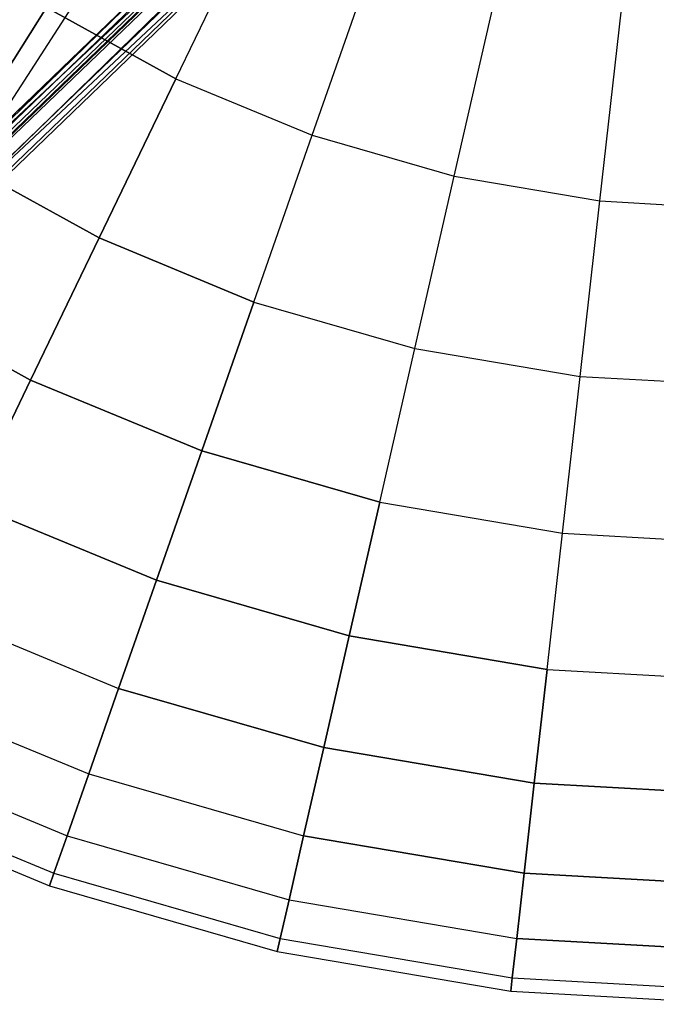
# Model space of a CAD drawing. Extents: x 0.2 to 44.2, y -21.9 to 24.
# Tile 83 of 239: x 33.4 to 35.8, y -16.6 to -12.9. Entities that reach past the tile are written whole.
import ezdxf

# ---------------------------------------------------------------- set-up
doc = ezdxf.new("R2010")
doc.units = 0
doc.header["$LTSCALE"] = 2.54
doc.layers.get('0').update_dxf_attribs({"color": 13, "linetype": 'CONTINUOUS'})

# ---------------------------------------------------------------- blocks, each defined once
blk = doc.blocks.new('KARO-10934_STL')
at = {"color": 0}
for p, q in [((32.9073, -13.7032, 124.285), (35.6024, -11.078, 124.285)), ((32.9073, -13.7032, 124.285), (35.6024, -11.078, 124.285)), ((35.6795, -11.1417, 124.285), (32.9689, -13.782, 124.285)), ((35.6795, -11.1417, 124.285), (32.9689, -13.782, 124.285)), ((33.2339, -13.3769, 126.3025), (35.1464, -11.5336, 126.3025)), ((33.2339, -13.3769, 126.3025), (35.1464, -11.5336, 126.3025)), ((33.2344, -13.3774, 126.2025), (35.1469, -11.534, 126.2025)), ((33.2344, -13.3774, 126.2025), (35.1469, -11.534, 126.2025)), ((35.161, -11.5465, 126.1984), (33.2464, -13.3919, 126.1984)), ((35.161, -11.5465, 126.1984), (33.2464, -13.3919, 126.1984)), ((33.2565, -13.4042, 126.1875), (35.1729, -11.5571, 126.1875)), ((33.2565, -13.4042, 126.1875), (35.1729, -11.5571, 126.1875)), ((35.1835, -11.5666, 126.1525), (32.9073, -13.7032, 124.285)), ((35.1835, -11.5666, 126.1525), (32.9073, -13.7032, 124.285)), ((35.1808, -11.5641, 126.1714), (33.2632, -13.4123, 126.1714)), ((35.1808, -11.5641, 126.1714), (33.2632, -13.4123, 126.1714)), ((33.2656, -13.4152, 126.1525), (35.1835, -11.5666, 126.1525)), ((33.2656, -13.4152, 126.1525), (35.1835, -11.5666, 126.1525)), ((33.2704, -13.4211, 126.291), (35.1892, -11.5717, 126.291)), ((33.2704, -13.4211, 126.291), (35.1892, -11.5717, 126.291)), ((35.2582, -11.6331, 126.1525), (32.9689, -13.782, 124.285)), ((35.2582, -11.6331, 126.1525), (32.9689, -13.782, 124.285)), ((33.3013, -13.4585, 126.2584), (35.2255, -11.6039, 126.2584)), ((33.3013, -13.4585, 126.2584), (35.2255, -11.6039, 126.2584)), ((33.322, -13.4835, 126.2098), (35.2497, -11.6255, 126.2098)), ((33.322, -13.4835, 126.2098), (35.2497, -11.6255, 126.2098)), ((33.3292, -13.4923, 126.1525), (35.2582, -11.6331, 126.1525)), ((33.3292, -13.4923, 126.1525), (35.2582, -11.6331, 126.1525)), ((33.2344, -13.3774, 126.2025), (34.0254, -12.1551, 126.1937)), ((33.2344, -13.3774, 126.2025), (34.0254, -12.1551, 126.1937))]:
    blk.add_line(p, q, dxfattribs=at)
blk = doc.blocks.new('GRUPUJ_1')
at = {"color": 0}
for p, q in [((33.7394, 8.8073, 28.8502), (34.0568, 9.4665, 29.3693)), ((33.7394, 8.8073, 28.8502), (34.0568, 9.4665, 29.3693)), ((33.7394, 8.8073, 16.3409), (34.0568, 9.4665, 15.8217)), ((33.7394, 8.8073, 16.3409), (34.0568, 9.4665, 15.8217)), ((34.2561, 8.5933, 28.8502), (34.4978, 9.2839, 29.3693)), ((34.2561, 8.5933, 28.8502), (34.4978, 9.2839, 29.3693)), ((34.2561, 8.5933, 16.3409), (34.4978, 9.2839, 15.8217)), ((34.2561, 8.5933, 16.3409), (34.4978, 9.2839, 15.8217)), ((34.7936, 8.4384, 28.8502), (34.9564, 9.1517, 29.3693)), ((34.7936, 8.4384, 28.8502), (34.9564, 9.1517, 29.3693)), ((34.7936, 8.4384, 16.3409), (34.9564, 9.1517, 15.8217)), ((34.7936, 8.4384, 16.3409), (34.9564, 9.1517, 15.8217)), ((33.2498, 9.0779, 28.8502), (32.8939, 8.5115, 28.2524)), ((33.2498, 9.0779, 28.8502), (32.8939, 8.5115, 28.2524)), ((32.8939, 8.5115, 16.9387), (33.2498, 9.0779, 16.3409)), ((32.8939, 8.5115, 16.9387), (33.2498, 9.0779, 16.3409)), ((33.7394, 8.8073, 28.8502), (33.2498, 9.0779, 28.8502)), ((33.7394, 8.8073, 28.8502), (33.2498, 9.0779, 28.8502)), ((33.2498, 9.0779, 16.3409), (33.7394, 8.8073, 16.3409)), ((33.2498, 9.0779, 16.3409), (33.7394, 8.8073, 16.3409)), ((35.3451, 8.3447, 28.8502), (35.427, 9.0718, 29.3693)), ((35.3451, 8.3447, 28.8502), (35.427, 9.0718, 29.3693)), ((35.3451, 8.3447, 16.3409), (35.427, 9.0718, 15.8217)), ((35.3451, 8.3447, 16.3409), (35.427, 9.0718, 15.8217)), ((33.7394, 8.8073, 28.8502), (33.4491, 8.2046, 28.2524)), ((33.7394, 8.8073, 28.8502), (33.4491, 8.2046, 28.2524)), ((33.4491, 8.2046, 16.9387), (33.7394, 8.8073, 16.3409)), ((33.4491, 8.2046, 16.9387), (33.7394, 8.8073, 16.3409)), ((33.7394, 8.8073, 28.8502), (34.2561, 8.5933, 28.8502)), ((33.7394, 8.8073, 28.8502), (34.2561, 8.5933, 28.8502)), ((33.7394, 8.8073, 16.3409), (34.2561, 8.5933, 16.3409)), ((33.7394, 8.8073, 16.3409), (34.2561, 8.5933, 16.3409)), ((34.0352, 7.9619, 28.2524), (34.2561, 8.5933, 28.8502)), ((34.0352, 7.9619, 28.2524), (34.2561, 8.5933, 28.8502)), ((34.0352, 7.9619, 16.9387), (34.2561, 8.5933, 16.3409)), ((34.0352, 7.9619, 16.9387), (34.2561, 8.5933, 16.3409)), ((34.2561, 8.5933, 28.8502), (34.7936, 8.4384, 28.8502)), ((34.2561, 8.5933, 28.8502), (34.7936, 8.4384, 28.8502)), ((34.2561, 8.5933, 16.3409), (34.7936, 8.4384, 16.3409)), ((34.2561, 8.5933, 16.3409), (34.7936, 8.4384, 16.3409)), ((33.4491, 8.2046, 28.2524), (32.8939, 8.5115, 28.2524)), ((33.4491, 8.2046, 28.2524), (32.8939, 8.5115, 28.2524)), ((32.8939, 8.5115, 16.9387), (33.4491, 8.2046, 16.9387)), ((32.8939, 8.5115, 16.9387), (33.4491, 8.2046, 16.9387)), ((34.6448, 7.7863, 28.2524), (34.7936, 8.4384, 28.8502)), ((34.6448, 7.7863, 28.2524), (34.7936, 8.4384, 28.8502)), ((34.6448, 7.7863, 16.9387), (34.7936, 8.4384, 16.3409)), ((34.6448, 7.7863, 16.9387), (34.7936, 8.4384, 16.3409)), ((34.7936, 8.4384, 28.8502), (35.3451, 8.3447, 28.8502)), ((34.7936, 8.4384, 28.8502), (35.3451, 8.3447, 28.8502)), ((34.7936, 8.4384, 16.3409), (35.3451, 8.3447, 16.3409)), ((34.7936, 8.4384, 16.3409), (35.3451, 8.3447, 16.3409)), ((35.2702, 7.68, 28.2524), (35.3451, 8.3447, 28.8502)), ((35.2702, 7.68, 28.2524), (35.3451, 8.3447, 28.8502)), ((35.2702, 7.68, 16.9387), (35.3451, 8.3447, 16.3409)), ((35.2702, 7.68, 16.9387), (35.3451, 8.3447, 16.3409)), ((35.3451, 8.3447, 28.8502), (35.9035, 8.3134, 28.8502)), ((35.3451, 8.3447, 28.8502), (35.9035, 8.3134, 28.8502)), ((35.3451, 8.3447, 16.3409), (35.9035, 8.3134, 16.3409)), ((35.3451, 8.3447, 16.3409), (35.9035, 8.3134, 16.3409)), ((33.4491, 8.2046, 28.2524), (33.1897, 7.666, 27.5834)), ((33.4491, 8.2046, 28.2524), (33.1897, 7.666, 27.5834)), ((33.1897, 7.666, 17.6076), (33.4491, 8.2046, 16.9387)), ((33.1897, 7.666, 17.6076), (33.4491, 8.2046, 16.9387)), ((34.0352, 7.9619, 28.2524), (33.4491, 8.2046, 28.2524)), ((34.0352, 7.9619, 28.2524), (33.4491, 8.2046, 28.2524)), ((33.4491, 8.2046, 16.9387), (34.0352, 7.9619, 16.9387)), ((33.4491, 8.2046, 16.9387), (34.0352, 7.9619, 16.9387)), ((33.1897, 7.666, 27.5834), (32.5759, 8.0053, 27.5834)), ((33.1897, 7.666, 27.5834), (32.5759, 8.0053, 27.5834)), ((32.5759, 8.0053, 17.6076), (33.1897, 7.666, 17.6076)), ((32.5759, 8.0053, 17.6076), (33.1897, 7.666, 17.6076)), ((34.0352, 7.9619, 28.2524), (33.8378, 7.3976, 27.5834)), ((34.0352, 7.9619, 28.2524), (33.8378, 7.3976, 27.5834)), ((33.8378, 7.3976, 17.6076), (34.0352, 7.9619, 16.9387)), ((33.8378, 7.3976, 17.6076), (34.0352, 7.9619, 16.9387)), ((34.0352, 7.9619, 28.2524), (34.6448, 7.7863, 28.2524)), ((34.0352, 7.9619, 28.2524), (34.6448, 7.7863, 28.2524)), ((34.0352, 7.9619, 16.9387), (34.6448, 7.7863, 16.9387)), ((34.0352, 7.9619, 16.9387), (34.6448, 7.7863, 16.9387)), ((34.5118, 7.2034, 27.5834), (34.6448, 7.7863, 28.2524)), ((34.5118, 7.2034, 27.5834), (34.6448, 7.7863, 28.2524)), ((34.5118, 7.2034, 17.6076), (34.6448, 7.7863, 16.9387)), ((34.5118, 7.2034, 17.6076), (34.6448, 7.7863, 16.9387)), ((34.6448, 7.7863, 28.2524), (35.2702, 7.68, 28.2524)), ((34.6448, 7.7863, 28.2524), (35.2702, 7.68, 28.2524)), ((34.6448, 7.7863, 16.9387), (35.2702, 7.68, 16.9387)), ((34.6448, 7.7863, 16.9387), (35.2702, 7.68, 16.9387)), ((33.1897, 7.666, 27.5834), (32.9645, 7.1983, 26.8518)), ((33.1897, 7.666, 27.5834), (32.9645, 7.1983, 26.8518)), ((32.9645, 7.1983, 18.3393), (33.1897, 7.666, 17.6076)), ((32.9645, 7.1983, 18.3393), (33.1897, 7.666, 17.6076)), ((33.8378, 7.3976, 27.5834), (33.1897, 7.666, 27.5834)), ((33.8378, 7.3976, 27.5834), (33.1897, 7.666, 27.5834)), ((33.1897, 7.666, 17.6076), (33.8378, 7.3976, 17.6076)), ((33.1897, 7.666, 17.6076), (33.8378, 7.3976, 17.6076)), ((35.2032, 7.086, 27.5834), (35.2702, 7.68, 28.2524)), ((35.2032, 7.086, 27.5834), (35.2702, 7.68, 28.2524)), ((35.2032, 7.086, 17.6076), (35.2702, 7.68, 16.9387)), ((35.2032, 7.086, 17.6076), (35.2702, 7.68, 16.9387)), ((35.2702, 7.68, 28.2524), (35.9035, 7.6444, 28.2524)), ((35.2702, 7.68, 28.2524), (35.9035, 7.6444, 28.2524)), ((35.2702, 7.68, 16.9387), (35.9035, 7.6444, 16.9387)), ((35.2702, 7.68, 16.9387), (35.9035, 7.6444, 16.9387)), ((33.8378, 7.3976, 27.5834), (33.6663, 6.9076, 26.8518)), ((33.8378, 7.3976, 27.5834), (33.6663, 6.9076, 26.8518)), ((33.6663, 6.9076, 18.3393), (33.8378, 7.3976, 17.6076)), ((33.6663, 6.9076, 18.3393), (33.8378, 7.3976, 17.6076)), ((34.5118, 7.2034, 27.5834), (33.8378, 7.3976, 27.5834)), ((34.5118, 7.2034, 27.5834), (33.8378, 7.3976, 27.5834)), ((33.8378, 7.3976, 17.6076), (34.5118, 7.2034, 17.6076)), ((33.8378, 7.3976, 17.6076), (34.5118, 7.2034, 17.6076)), ((34.5118, 7.2034, 27.5834), (34.3962, 6.6973, 26.8518)), ((34.5118, 7.2034, 27.5834), (34.3962, 6.6973, 26.8518)), ((34.3962, 6.6973, 18.3393), (34.5118, 7.2034, 17.6076)), ((34.3962, 6.6973, 18.3393), (34.5118, 7.2034, 17.6076)), ((34.5118, 7.2034, 27.5834), (35.2032, 7.086, 27.5834)), ((34.5118, 7.2034, 27.5834), (35.2032, 7.086, 27.5834)), ((34.5118, 7.2034, 17.6076), (35.2032, 7.086, 17.6076)), ((34.5118, 7.2034, 17.6076), (35.2032, 7.086, 17.6076)), ((33.6663, 6.9076, 26.8518), (32.9645, 7.1983, 26.8518)), ((33.6663, 6.9076, 26.8518), (32.9645, 7.1983, 26.8518)), ((32.9645, 7.1983, 18.3393), (33.6663, 6.9076, 18.3393)), ((32.9645, 7.1983, 18.3393), (33.6663, 6.9076, 18.3393)), ((35.1451, 6.5701, 26.8518), (35.2032, 7.086, 27.5834)), ((35.1451, 6.5701, 26.8518), (35.2032, 7.086, 27.5834)), ((35.1451, 6.5701, 18.3393), (35.2032, 7.086, 17.6076)), ((35.1451, 6.5701, 18.3393), (35.2032, 7.086, 17.6076)), ((35.2032, 7.086, 27.5834), (35.9035, 7.0466, 27.5834)), ((35.2032, 7.086, 27.5834), (35.9035, 7.0466, 27.5834)), ((35.2032, 7.086, 17.6076), (35.9035, 7.0466, 17.6076)), ((35.2032, 7.086, 17.6076), (35.9035, 7.0466, 17.6076)), ((33.6663, 6.9076, 26.8518), (33.523, 6.498, 26.0666)), ((33.6663, 6.9076, 26.8518), (33.523, 6.498, 26.0666)), ((33.523, 6.498, 19.1244), (33.6663, 6.9076, 18.3393)), ((33.523, 6.498, 19.1244), (33.6663, 6.9076, 18.3393)), ((34.3962, 6.6973, 26.8518), (33.6663, 6.9076, 26.8518)), ((34.3962, 6.6973, 26.8518), (33.6663, 6.9076, 26.8518)), ((33.6663, 6.9076, 18.3393), (34.3962, 6.6973, 18.3393)), ((33.6663, 6.9076, 18.3393), (34.3962, 6.6973, 18.3393)), ((32.7762, 6.8073, 26.0666), (33.523, 6.498, 26.0666)), ((32.7762, 6.8073, 26.0666), (33.523, 6.498, 26.0666)), ((32.7762, 6.8073, 19.1244), (33.523, 6.498, 19.1244)), ((32.7762, 6.8073, 19.1244), (33.523, 6.498, 19.1244)), ((34.3962, 6.6973, 26.8518), (34.2997, 6.2742, 26.0666)), ((34.3962, 6.6973, 26.8518), (34.2997, 6.2742, 26.0666)), ((34.2997, 6.2742, 19.1244), (34.3962, 6.6973, 18.3393)), ((34.2997, 6.2742, 19.1244), (34.3962, 6.6973, 18.3393)), ((35.1451, 6.5701, 26.8518), (34.3962, 6.6973, 26.8518)), ((35.1451, 6.5701, 26.8518), (34.3962, 6.6973, 26.8518)), ((34.3962, 6.6973, 18.3393), (35.1451, 6.5701, 18.3393)), ((34.3962, 6.6973, 18.3393), (35.1451, 6.5701, 18.3393)), ((35.1451, 6.5701, 26.8518), (35.0965, 6.1389, 26.0666)), ((35.1451, 6.5701, 26.8518), (35.0965, 6.1389, 26.0666)), ((35.0965, 6.1389, 19.1244), (35.1451, 6.5701, 18.3393)), ((35.0965, 6.1389, 19.1244), (35.1451, 6.5701, 18.3393)), ((35.1451, 6.5701, 26.8518), (35.9035, 6.5275, 26.8518)), ((35.1451, 6.5701, 26.8518), (35.9035, 6.5275, 26.8518)), ((35.1451, 6.5701, 18.3393), (35.9035, 6.5275, 18.3393)), ((35.1451, 6.5701, 18.3393), (35.9035, 6.5275, 18.3393)), ((32.6273, 6.498, 25.2377), (33.4096, 6.174, 25.2377)), ((32.6273, 6.498, 25.2377), (33.4096, 6.174, 25.2377)), ((32.6273, 6.498, 19.9533), (33.4096, 6.174, 19.9533)), ((32.6273, 6.498, 19.9533), (33.4096, 6.174, 19.9533)), ((33.523, 6.498, 26.0666), (33.4096, 6.174, 25.2377)), ((33.4096, 6.174, 19.9533), (33.523, 6.498, 19.1244)), ((33.523, 6.498, 26.0666), (33.4096, 6.174, 25.2377)), ((33.4096, 6.174, 19.9533), (33.523, 6.498, 19.1244)), ((34.2997, 6.2742, 26.0666), (33.523, 6.498, 26.0666)), ((34.2997, 6.2742, 26.0666), (33.523, 6.498, 26.0666)), ((33.523, 6.498, 19.1244), (34.2997, 6.2742, 19.1244)), ((33.523, 6.498, 19.1244), (34.2997, 6.2742, 19.1244)), ((32.5195, 6.2742, 24.3757), (33.3276, 5.9395, 24.3757)), ((32.5195, 6.2742, 24.3757), (33.3276, 5.9395, 24.3757)), ((32.5195, 6.2742, 20.8153), (33.3276, 5.9395, 20.8153)), ((32.5195, 6.2742, 20.8153), (33.3276, 5.9395, 20.8153)), ((34.2997, 6.2742, 26.0666), (34.2233, 5.9395, 25.2377)), ((34.2997, 6.2742, 26.0666), (34.2233, 5.9395, 25.2377)), ((34.2233, 5.9395, 19.9533), (34.2997, 6.2742, 19.1244)), ((34.2233, 5.9395, 19.9533), (34.2997, 6.2742, 19.1244)), ((35.0965, 6.1389, 26.0666), (34.2997, 6.2742, 26.0666)), ((35.0965, 6.1389, 26.0666), (34.2997, 6.2742, 26.0666)), ((34.2997, 6.2742, 19.1244), (35.0965, 6.1389, 19.1244)), ((34.2997, 6.2742, 19.1244), (35.0965, 6.1389, 19.1244)), ((33.3276, 5.9395, 20.8153), (33.4096, 6.174, 19.9533)), ((33.4096, 6.174, 25.2377), (33.3276, 5.9395, 24.3757)), ((33.4096, 6.174, 25.2377), (33.3276, 5.9395, 24.3757)), ((33.3276, 5.9395, 20.8153), (33.4096, 6.174, 19.9533)), ((33.4096, 6.174, 25.2377), (34.2233, 5.9395, 25.2377)), ((33.4096, 6.174, 19.9533), (34.2233, 5.9395, 19.9533)), ((33.4096, 6.174, 19.9533), (34.2233, 5.9395, 19.9533)), ((33.4096, 6.174, 25.2377), (34.2233, 5.9395, 25.2377)), ((32.4543, 6.1389, 23.4912), (33.2779, 5.7977, 23.4912)), ((32.4543, 6.1389, 23.4912), (33.2779, 5.7977, 23.4912)), ((32.4543, 6.1389, 21.6998), (33.2779, 5.7977, 21.6998)), ((32.4543, 6.1389, 21.6998), (33.2779, 5.7977, 21.6998)), ((35.0965, 6.1389, 26.0666), (35.0581, 5.7977, 25.2377)), ((35.0965, 6.1389, 26.0666), (35.0581, 5.7977, 25.2377)), ((35.0581, 5.7977, 19.9533), (35.0965, 6.1389, 19.1244)), ((35.0581, 5.7977, 19.9533), (35.0965, 6.1389, 19.1244)), ((35.9035, 6.0935, 26.0666), (35.0965, 6.1389, 26.0666)), ((35.9035, 6.0935, 26.0666), (35.0965, 6.1389, 26.0666)), ((35.0965, 6.1389, 19.1244), (35.9035, 6.0935, 19.1244)), ((35.0965, 6.1389, 19.1244), (35.9035, 6.0935, 19.1244)), ((32.4325, 6.0935, 22.5955), (33.2613, 5.7502, 22.5955)), ((32.4325, 6.0935, 22.5955), (33.2613, 5.7502, 22.5955)), ((33.3276, 5.9395, 24.3757), (33.2779, 5.7977, 23.4912)), ((33.3276, 5.9395, 24.3757), (33.2779, 5.7977, 23.4912)), ((33.2779, 5.7977, 21.6998), (33.3276, 5.9395, 20.8153)), ((33.2779, 5.7977, 21.6998), (33.3276, 5.9395, 20.8153)), ((33.3276, 5.9395, 24.3757), (34.168, 5.6974, 24.3757)), ((33.3276, 5.9395, 20.8153), (34.168, 5.6974, 20.8153)), ((33.3276, 5.9395, 20.8153), (34.168, 5.6974, 20.8153)), ((33.3276, 5.9395, 24.3757), (34.168, 5.6974, 24.3757)), ((34.2233, 5.9395, 25.2377), (34.168, 5.6974, 24.3757)), ((34.168, 5.6974, 20.8153), (34.2233, 5.9395, 19.9533)), ((34.168, 5.6974, 20.8153), (34.2233, 5.9395, 19.9533)), ((34.2233, 5.9395, 25.2377), (34.168, 5.6974, 24.3757)), ((35.0581, 5.7977, 25.2377), (34.2233, 5.9395, 25.2377)), ((35.0581, 5.7977, 25.2377), (34.2233, 5.9395, 25.2377)), ((34.2233, 5.9395, 19.9533), (35.0581, 5.7977, 19.9533)), ((34.2233, 5.9395, 19.9533), (35.0581, 5.7977, 19.9533)), ((33.2779, 5.7977, 23.4912), (33.2613, 5.7502, 22.5955)), ((33.2613, 5.7502, 22.5955), (33.2779, 5.7977, 21.6998)), ((33.2779, 5.7977, 23.4912), (33.2613, 5.7502, 22.5955)), ((33.2613, 5.7502, 22.5955), (33.2779, 5.7977, 21.6998)), ((33.2779, 5.7977, 23.4912), (34.1346, 5.5509, 23.4912)), ((33.2779, 5.7977, 23.4912), (34.1346, 5.5509, 23.4912)), ((33.2779, 5.7977, 21.6998), (34.1346, 5.5509, 21.6998)), ((33.2779, 5.7977, 21.6998), (34.1346, 5.5509, 21.6998)), ((35.0581, 5.7977, 25.2377), (35.0303, 5.5509, 24.3757)), ((35.0581, 5.7977, 25.2377), (35.0303, 5.5509, 24.3757)), ((35.0303, 5.5509, 20.8153), (35.0581, 5.7977, 19.9533)), ((35.0303, 5.5509, 20.8153), (35.0581, 5.7977, 19.9533)), ((35.9035, 5.7502, 25.2377), (35.0581, 5.7977, 25.2377)), ((35.9035, 5.7502, 25.2377), (35.0581, 5.7977, 25.2377)), ((35.0581, 5.7977, 19.9533), (35.9035, 5.7502, 19.9533)), ((35.0581, 5.7977, 19.9533), (35.9035, 5.7502, 19.9533)), ((33.2613, 5.7502, 22.5955), (34.1234, 5.5019, 22.5955)), ((33.2613, 5.7502, 22.5955), (34.1234, 5.5019, 22.5955)), ((34.1346, 5.5509, 21.6998), (34.168, 5.6974, 20.8153)), ((34.168, 5.6974, 24.3757), (34.1346, 5.5509, 23.4912)), ((34.168, 5.6974, 24.3757), (34.1346, 5.5509, 23.4912)), ((34.1346, 5.5509, 21.6998), (34.168, 5.6974, 20.8153)), ((34.168, 5.6974, 24.3757), (35.0303, 5.5509, 24.3757)), ((34.168, 5.6974, 20.8153), (35.0303, 5.5509, 20.8153)), ((34.168, 5.6974, 24.3757), (35.0303, 5.5509, 24.3757)), ((34.168, 5.6974, 20.8153), (35.0303, 5.5509, 20.8153)), ((34.1346, 5.5509, 23.4912), (34.1234, 5.5019, 22.5955)), ((34.1234, 5.5019, 22.5955), (34.1346, 5.5509, 21.6998)), ((34.1234, 5.5019, 22.5955), (34.1346, 5.5509, 21.6998)), ((34.1346, 5.5509, 23.4912), (34.1234, 5.5019, 22.5955)), ((34.1346, 5.5509, 21.6998), (35.0135, 5.4016, 21.6998)), ((34.1346, 5.5509, 23.4912), (35.0135, 5.4016, 23.4912)), ((34.1346, 5.5509, 21.6998), (35.0135, 5.4016, 21.6998)), ((34.1346, 5.5509, 23.4912), (35.0135, 5.4016, 23.4912)), ((35.0303, 5.5509, 24.3757), (35.0135, 5.4016, 23.4912)), ((35.0135, 5.4016, 21.6998), (35.0303, 5.5509, 20.8153)), ((35.0303, 5.5509, 24.3757), (35.0135, 5.4016, 23.4912)), ((35.0135, 5.4016, 21.6998), (35.0303, 5.5509, 20.8153)), ((35.9035, 5.5019, 24.3757), (35.0303, 5.5509, 24.3757)), ((35.9035, 5.5019, 24.3757), (35.0303, 5.5509, 24.3757)), ((35.0303, 5.5509, 20.8153), (35.9035, 5.5019, 20.8153)), ((35.0303, 5.5509, 20.8153), (35.9035, 5.5019, 20.8153)), ((34.1234, 5.5019, 22.5955), (35.0078, 5.3516, 22.5955)), ((34.1234, 5.5019, 22.5955), (35.0078, 5.3516, 22.5955)), ((35.0135, 5.4016, 23.4912), (35.0078, 5.3516, 22.5955)), ((35.0078, 5.3516, 22.5955), (35.0135, 5.4016, 21.6998)), ((35.0135, 5.4016, 23.4912), (35.0078, 5.3516, 22.5955)), ((35.0078, 5.3516, 22.5955), (35.0135, 5.4016, 21.6998)), ((35.0135, 5.4016, 23.4912), (35.9035, 5.3516, 23.4912)), ((35.0135, 5.4016, 23.4912), (35.9035, 5.3516, 23.4912)), ((35.0135, 5.4016, 21.6998), (35.9035, 5.3516, 21.6998)), ((35.0135, 5.4016, 21.6998), (35.9035, 5.3516, 21.6998)), ((35.0078, 5.3516, 22.5955), (35.9035, 5.3013, 22.5955)), ((35.0078, 5.3516, 22.5955), (35.9035, 5.3013, 22.5955))]:
    blk.add_line(p, q, dxfattribs=at)
blk = doc.blocks.new('GRUPUJ_3')
at = {"color": 0}
for name, p in [('GRUPUJ_1', (0, 0)), ('KARO-10934_STL', (-0.2222, 21.9402, -1.2505))]:
    blk.add_blockref(name, p, dxfattribs=at)

msp = doc.modelspace()

# ---------------------------------------------------------------- block references
at = {"color": 0}
msp.add_blockref('GRUPUJ_3', (0.2222, -21.9402, 1.2505), dxfattribs=at)

doc.saveas('drawing.dxf')
